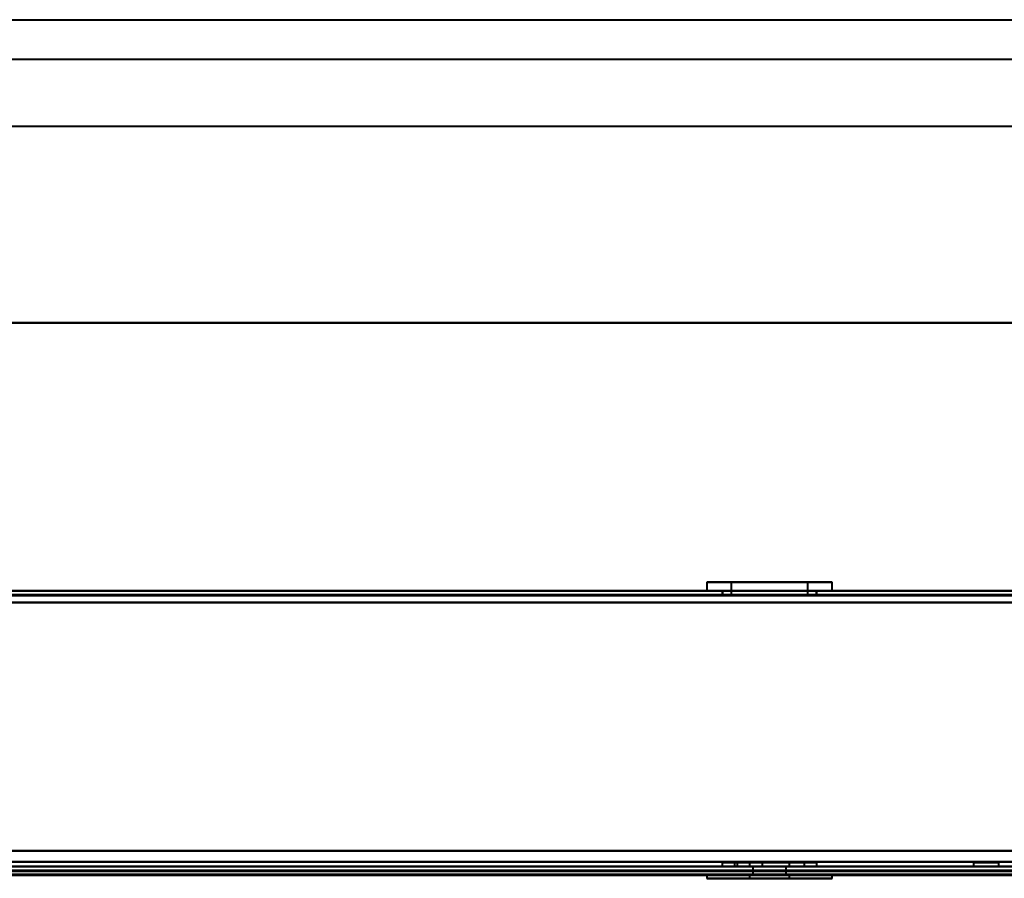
# Model space of a CAD drawing. Header units: millimetres. Extents: x -1442 to 3067, y -120 to 1171.
# Tile 52 of 66: x 205 to 330, y 1062 to 1171. Entities that reach past the tile are written whole.
import ezdxf

# ---------------------------------------------------------------- set-up
doc = ezdxf.new("R2010")
doc.units = ezdxf.units.MM
doc.layers.add('A-GENM', color=13, linetype='Continuous', lineweight=40)
doc.layers.add('G-IMPT', color=8, linetype='Continuous', lineweight=40)

# ---------------------------------------------------------------- blocks, each defined once
blk = doc.blocks.new('Nexa Toit - 1000-768948-Gauche')
at = {"layer": 'A-GENM'}
for p, q in [((-490, 1170.87), (490, 1170.87)), ((-490, 1170.87), (490, 1170.87)), ((-490, 1165.87), (490, 1165.87)), ((-490, 1165.87), (490, 1165.87)), ((-490, 1157.37), (490, 1157.37)), ((-490, 1157.37), (490, 1157.37)), ((490, 1132.37), (-490, 1132.37)), ((-490, 1132.37), (490, 1132.37)), ((-490, 1132.37), (490, 1132.37)), ((490, 1132.37), (-490, 1132.37)), ((-490, 1098.37), (490, 1098.37)), ((490, 1098.37), (-490, 1098.37))]:
    blk.add_line(p, q, dxfattribs=at)
blk = doc.blocks.new('NEXA 1500 CALQUES_dwg-769064-Gauche')
at = {"layer": 'G-IMPT'}
for p, q in [((416.9, 1098.37), (-416.9, 1098.37)), ((292.05, 1099.47), (292.05, 1098.37)), ((292.05, 1099.47), (292.05, 1098.37)), ((307.34, 1099.47), (292.05, 1099.47)), ((307.34, 1099.47), (292.05, 1099.47)), ((292.05, 1099.47), (307.34, 1099.47)), ((292.05, 1099.47), (307.34, 1099.47)), ((307.34, 1098.37), (292.05, 1098.37)), ((307.34, 1098.37), (292.05, 1098.37)), ((292.05, 1098.37), (307.34, 1098.37)), ((292.05, 1098.37), (307.34, 1098.37)), ((307.95, 1099.47), (292.66, 1099.47)), ((307.95, 1099.47), (292.66, 1099.47)), ((292.66, 1099.47), (307.95, 1099.47)), ((292.66, 1099.47), (307.95, 1099.47)), ((307.95, 1098.37), (292.66, 1098.37)), ((307.95, 1098.37), (292.66, 1098.37)), ((292.66, 1098.37), (307.95, 1098.37)), ((292.66, 1098.37), (307.95, 1098.37)), ((294, 1098.37), (294, 1097.87)), ((294, 1098.37), (294, 1097.87)), ((306, 1098.37), (294, 1098.37)), ((306, 1098.37), (294, 1098.37)), ((306, 1098.37), (294, 1098.37)), ((306, 1098.37), (294, 1098.37)), ((294.05, 1098.37), (294.05, 1097.87)), ((294.05, 1098.37), (294.05, 1097.87)), ((294.05, 1098.37), (305.5, 1098.37)), ((294.05, 1098.37), (305.5, 1098.37)), ((294.5, 1098.37), (305.95, 1098.37)), ((294.5, 1098.37), (305.95, 1098.37)), ((295.15, 1099.47), (295.15, 1097.87)), ((295.15, 1099.47), (295.15, 1097.87)), ((304.48, 1099.47), (295.15, 1099.47)), ((304.48, 1099.47), (295.15, 1099.47)), ((295.15, 1099.47), (304.48, 1099.47)), ((295.15, 1099.47), (304.48, 1099.47)), ((304.85, 1099.47), (295.52, 1099.47)), ((304.85, 1099.47), (295.52, 1099.47)), ((295.52, 1099.47), (304.85, 1099.47)), ((295.52, 1099.47), (304.85, 1099.47)), ((304.85, 1097.87), (304.85, 1099.47)), ((304.85, 1097.87), (304.85, 1099.47)), ((305.95, 1097.87), (305.95, 1098.37)), ((305.95, 1097.87), (305.95, 1098.37)), ((306, 1097.87), (306, 1098.37)), ((306, 1097.87), (306, 1098.37)), ((307.95, 1098.37), (307.95, 1099.47)), ((307.95, 1098.37), (307.95, 1099.47)), ((294, 1097.87), (300, 1097.87)), ((294, 1097.87), (306, 1097.87)), ((294, 1097.87), (300, 1097.87)), ((294, 1097.87), (306, 1097.87)), ((305.5, 1097.87), (294.05, 1097.87)), ((305.5, 1097.87), (294.05, 1097.87)), ((300, 1097.87), (294.5, 1097.87)), ((300, 1097.87), (294.5, 1097.87)), ((300, 1097.87), (295.15, 1097.87)), ((300, 1097.87), (295.15, 1097.87)), ((295.15, 1097.87), (304.48, 1097.87)), ((295.15, 1097.87), (304.48, 1097.87)), ((295.52, 1097.87), (300, 1097.87)), ((295.52, 1097.87), (300, 1097.87)), ((305.95, 1097.87), (300, 1097.87)), ((300, 1097.87), (306, 1097.87)), ((300, 1097.87), (306, 1097.87)), ((305.95, 1097.87), (300, 1097.87)), ((304.85, 1097.87), (300, 1097.87)), ((304.85, 1097.87), (300, 1097.87)), ((300, 1097.87), (304.85, 1097.87)), ((300, 1097.87), (304.85, 1097.87)), ((416.9, 1063.37), (-416.9, 1063.37)), ((-416.4, 1063.37), (416.4, 1063.37)), ((294, 1063.87), (294, 1063.37)), ((294, 1063.87), (294, 1063.37)), ((306, 1063.87), (294, 1063.87)), ((306, 1063.87), (294, 1063.87)), ((294, 1063.87), (306, 1063.87)), ((294, 1063.87), (306, 1063.87)), ((306, 1063.87), (294, 1063.87)), ((306, 1063.87), (294, 1063.87)), ((294, 1063.87), (306, 1063.87)), ((294, 1063.87), (306, 1063.87)), ((306, 1063.37), (294, 1063.37)), ((306, 1063.37), (294, 1063.37)), ((294, 1063.37), (306, 1063.37)), ((294, 1063.37), (306, 1063.37)), ((294, 1063.37), (306, 1063.37)), ((294, 1063.37), (300, 1063.37)), ((300, 1063.37), (294, 1063.37)), ((295.55, 1063.87), (295.55, 1063.37)), ((295.55, 1063.87), (295.55, 1063.37)), ((295.55, 1063.87), (304.11, 1063.87)), ((300, 1063.87), (295.55, 1063.87)), ((295.55, 1063.87), (304.11, 1063.87)), ((300, 1063.87), (295.55, 1063.87)), ((295.55, 1063.37), (300, 1063.37)), ((300, 1063.37), (295.55, 1063.37)), ((300, 1063.37), (295.55, 1063.37)), ((295.55, 1063.37), (300, 1063.37)), ((295.89, 1063.87), (300, 1063.87)), ((295.89, 1063.87), (300, 1063.87)), ((304.45, 1063.37), (295.89, 1063.37)), ((304.45, 1063.37), (295.89, 1063.37)), ((295.9, 1063.87), (295.9, 1063.37)), ((295.9, 1063.87), (299.1, 1063.87)), ((295.9, 1063.87), (299.1, 1063.87)), ((299.1, 1063.87), (295.9, 1063.87)), ((299.1, 1063.87), (295.9, 1063.87)), ((295.9, 1063.37), (299.1, 1063.37)), ((295.9, 1063.37), (297.5, 1063.37)), ((297.5, 1063.37), (295.9, 1063.37)), ((297.45, 1063.87), (297.45, 1063.37)), ((297.45, 1063.87), (297.45, 1063.37)), ((297.45, 1063.87), (300, 1063.87)), ((297.45, 1063.87), (300, 1063.87)), ((302.36, 1063.87), (297.45, 1063.87)), ((302.36, 1063.87), (297.45, 1063.87)), ((297.45, 1063.37), (300, 1063.37)), ((297.45, 1063.37), (300, 1063.37)), ((300, 1063.37), (297.45, 1063.37)), ((300, 1063.37), (297.45, 1063.37)), ((297.5, 1063.37), (299.1, 1063.37)), ((299.1, 1063.37), (297.5, 1063.37)), ((300, 1063.87), (297.64, 1063.87)), ((300, 1063.87), (297.64, 1063.87)), ((297.64, 1063.37), (302.55, 1063.37)), ((297.64, 1063.37), (302.55, 1063.37)), ((297.9, 1063.37), (297.9, 1062.37)), ((297.9, 1063.37), (297.9, 1062.37)), ((297.9, 1063.37), (302.1, 1063.37)), ((297.9, 1063.37), (302.1, 1063.37)), ((297.9, 1063.37), (302.1, 1063.37)), ((297.9, 1063.37), (302.1, 1063.37)), ((300, 1063.37), (297.9, 1063.37)), ((300, 1063.37), (297.9, 1063.37)), ((299.1, 1063.37), (299.1, 1063.87)), ((300, 1063.87), (304.45, 1063.87)), ((304.45, 1063.87), (300, 1063.87)), ((300, 1063.87), (304.45, 1063.87)), ((304.45, 1063.87), (300, 1063.87)), ((300, 1063.87), (302.55, 1063.87)), ((300, 1063.87), (302.55, 1063.87)), ((302.55, 1063.87), (300, 1063.87)), ((302.55, 1063.87), (300, 1063.87)), ((300, 1063.37), (304.45, 1063.37)), ((304.11, 1063.37), (300, 1063.37)), ((300, 1063.37), (306, 1063.37)), ((304.11, 1063.37), (300, 1063.37)), ((306, 1063.37), (300, 1063.37)), ((300, 1063.37), (304.45, 1063.37)), ((300, 1063.37), (302.36, 1063.37)), ((300, 1063.37), (302.36, 1063.37)), ((302.55, 1063.37), (300, 1063.37)), ((302.55, 1063.37), (300, 1063.37)), ((302.1, 1063.37), (300, 1063.37)), ((302.1, 1063.37), (300, 1063.37)), ((302.1, 1063.37), (300, 1063.37)), ((302.1, 1063.37), (300, 1063.37)), ((302.1, 1062.37), (302.1, 1063.37)), ((302.1, 1062.37), (302.1, 1063.37)), ((302.55, 1063.37), (302.55, 1063.87)), ((302.55, 1063.37), (302.55, 1063.87)), ((304.45, 1063.37), (304.45, 1063.87)), ((304.45, 1063.37), (304.45, 1063.87)), ((306, 1063.37), (306, 1063.87)), ((306, 1063.37), (306, 1063.87)), ((325.9, 1063.87), (325.9, 1063.37)), ((325.9, 1063.87), (329.1, 1063.87)), ((325.9, 1063.87), (329.1, 1063.87)), ((329.1, 1063.87), (325.9, 1063.87)), ((329.1, 1063.87), (325.9, 1063.87)), ((325.9, 1063.37), (329.1, 1063.37)), ((325.9, 1063.37), (327.5, 1063.37)), ((327.5, 1063.37), (325.9, 1063.37)), ((327.5, 1063.37), (329.1, 1063.37)), ((329.1, 1063.37), (327.5, 1063.37)), ((329.1, 1063.37), (329.1, 1063.87)), ((416.4, 1062.87), (-416.4, 1062.87)), ((292.05, 1062.37), (292.05, 1061.87)), ((292.05, 1062.37), (292.05, 1061.87)), ((292.05, 1062.37), (307.34, 1062.37)), ((292.05, 1062.37), (300, 1062.37)), ((303.05, 1062.37), (292.05, 1062.37)), ((300, 1062.37), (292.05, 1062.37)), ((292.66, 1062.37), (303.05, 1062.37)), ((292.66, 1062.37), (307.95, 1062.37)), ((307.95, 1062.37), (296.95, 1062.37)), ((297.45, 1062.37), (297.45, 1061.87)), ((297.45, 1062.37), (297.45, 1061.87)), ((297.45, 1062.37), (300, 1062.37)), ((297.45, 1062.37), (300, 1062.37)), ((300, 1062.37), (297.45, 1062.37)), ((300, 1062.37), (297.45, 1062.37)), ((302.55, 1062.37), (297.64, 1062.37)), ((302.55, 1062.37), (297.64, 1062.37)), ((297.9, 1062.37), (300, 1062.37)), ((297.9, 1062.37), (300, 1062.37)), ((300, 1062.37), (297.9, 1062.37)), ((300, 1062.37), (297.9, 1062.37)), ((300, 1062.37), (302.1, 1062.37)), ((300, 1062.37), (302.1, 1062.37)), ((300, 1062.37), (302.55, 1062.37)), ((302.1, 1062.37), (300, 1062.37)), ((300, 1062.37), (302.55, 1062.37)), ((302.1, 1062.37), (300, 1062.37)), ((302.36, 1062.37), (300, 1062.37)), ((302.36, 1062.37), (300, 1062.37)), ((300, 1062.37), (307.34, 1062.37)), ((307.95, 1062.37), (300, 1062.37)), ((302.55, 1061.87), (302.55, 1062.37)), ((302.55, 1061.87), (302.55, 1062.37)), ((303.05, 1062.37), (307.95, 1062.37)), ((307.34, 1062.37), (307.95, 1062.37)), ((307.95, 1061.87), (307.95, 1062.37)), ((307.95, 1061.87), (307.95, 1062.37)), ((292.05, 1061.87), (303.05, 1061.87)), ((292.05, 1061.87), (303.05, 1061.87)), ((307.34, 1061.87), (292.05, 1061.87)), ((307.34, 1061.87), (292.05, 1061.87)), ((303.05, 1061.87), (292.66, 1061.87)), ((303.05, 1061.87), (292.66, 1061.87)), ((296.95, 1061.87), (307.95, 1061.87)), ((296.95, 1061.87), (307.95, 1061.87)), ((297.45, 1061.87), (302.36, 1061.87)), ((297.45, 1061.87), (302.36, 1061.87)), ((300.98, 1061.87), (297.45, 1061.87)), ((300.98, 1061.87), (297.45, 1061.87)), ((297.64, 1061.87), (300.98, 1061.87)), ((297.64, 1061.87), (300.98, 1061.87)), ((302.55, 1061.87), (299.02, 1061.87)), ((302.55, 1061.87), (299.02, 1061.87)), ((300.98, 1061.87), (302.55, 1061.87)), ((300.98, 1061.87), (302.55, 1061.87)), ((302.36, 1061.87), (302.55, 1061.87)), ((302.36, 1061.87), (302.55, 1061.87)), ((307.95, 1061.87), (303.05, 1061.87)), ((307.95, 1061.87), (303.05, 1061.87)), ((307.95, 1061.87), (307.34, 1061.87)), ((307.95, 1061.87), (307.34, 1061.87))]:
    blk.add_line(p, q, dxfattribs=at)
at = {"layer": 'G-IMPT', "flags": 128}
for points in [[(416.9, 1098.37), (208.45, 1098.37), (0, 1098.37), (-208.45, 1098.37), (-416.9, 1098.37)], [(-416.9, 1098.37), (-208.45, 1098.37), (0, 1098.37), (208.45, 1098.37), (416.9, 1098.37)], [(416.9, 1098.37), (208.45, 1098.37), (0, 1098.37), (-208.45, 1098.37), (-416.9, 1098.37)], [(-416.9, 1098.37), (-208.45, 1098.37), (0, 1098.37), (208.45, 1098.37), (416.9, 1098.37)], [(-416.9, 1097.87), (-208.45, 1097.87), (0, 1097.87), (208.45, 1097.87), (416.9, 1097.87)], [(416.9, 1097.87), (208.45, 1097.87), (0, 1097.87), (-208.45, 1097.87), (-416.9, 1097.87)], [(-416.9, 1097.77), (-208.45, 1097.77), (0, 1097.77), (208.45, 1097.77), (416.9, 1097.77)], [(416.9, 1097.77), (208.45, 1097.77), (0, 1097.77), (-208.45, 1097.77), (-416.9, 1097.77)], [(416.9, 1097.77), (208.45, 1097.77), (0, 1097.77), (-208.45, 1097.77), (-416.9, 1097.77)], [(-416.9, 1097.77), (-208.45, 1097.77), (0, 1097.77), (208.45, 1097.77), (416.9, 1097.77)], [(-416.9, 1097.77), (-208.45, 1097.77), (0, 1097.77), (208.45, 1097.77), (416.9, 1097.77)], [(416.9, 1097.77), (208.45, 1097.77), (0, 1097.77), (-208.45, 1097.77), (-416.9, 1097.77)], [(-416.5, 1097.87), (-208.25, 1097.87), (0, 1097.87), (208.25, 1097.87), (416.5, 1097.87)], [(416.5, 1097.87), (208.25, 1097.87), (0, 1097.87), (-208.25, 1097.87), (-416.5, 1097.87)], [(416.5, 1097.87), (208.25, 1097.87), (0, 1097.87), (-208.25, 1097.87), (-416.5, 1097.87)], [(-416.5, 1097.87), (-208.25, 1097.87), (0, 1097.87), (208.25, 1097.87), (416.5, 1097.87)], [(416.4, 1096.87), (208.2, 1096.87), (0, 1096.87), (-208.2, 1096.87), (-416.4, 1096.87)], [(-416.4, 1096.87), (-208.2, 1096.87), (0, 1096.87), (208.2, 1096.87), (416.4, 1096.87)], [(416.4, 1096.87), (208.2, 1096.87), (0, 1096.87), (-208.2, 1096.87), (-416.4, 1096.87)], [(-416.4, 1096.87), (-208.2, 1096.87), (0, 1096.87), (208.2, 1096.87), (416.4, 1096.87)], [(-416.4, 1096.87), (-208.2, 1096.87), (0, 1096.87), (208.2, 1096.87), (416.4, 1096.87)], [(-416.4, 1096.87), (-208.2, 1096.87), (0, 1096.87), (208.2, 1096.87), (416.4, 1096.87)], [(416.4, 1096.87), (208.2, 1096.87), (0, 1096.87), (-208.2, 1096.87), (-416.4, 1096.87)], [(416.4, 1096.87), (208.2, 1096.87), (0, 1096.87), (-208.2, 1096.87), (-416.4, 1096.87)], [(-416.9, 1065.37), (-208.45, 1065.37), (0, 1065.37), (208.45, 1065.37), (416.9, 1065.37)], [(416.9, 1065.37), (208.45, 1065.37), (0, 1065.37), (-208.45, 1065.37), (-416.9, 1065.37)], [(416.9, 1065.37), (208.45, 1065.37), (0, 1065.37), (-208.45, 1065.37), (-416.9, 1065.37)], [(-416.9, 1065.37), (-208.45, 1065.37), (0, 1065.37), (208.45, 1065.37), (416.9, 1065.37)], [(-416.4, 1065.37), (-208.2, 1065.37), (0, 1065.37), (208.2, 1065.37), (416.4, 1065.37)], [(416.4, 1065.37), (208.2, 1065.37), (0, 1065.37), (-208.2, 1065.37), (-416.4, 1065.37)], [(416.4, 1065.37), (208.2, 1065.37), (0, 1065.37), (-208.2, 1065.37), (-416.4, 1065.37)], [(-416.4, 1065.37), (-208.2, 1065.37), (0, 1065.37), (208.2, 1065.37), (416.4, 1065.37)], [(-416.9, 1063.37), (-208.45, 1063.37), (0, 1063.37), (208.45, 1063.37), (416.9, 1063.37)], [(416.9, 1063.37), (208.45, 1063.37), (0, 1063.37), (-208.45, 1063.37), (-416.9, 1063.37)], [(416.9, 1063.37), (208.45, 1063.37), (0, 1063.37), (-208.45, 1063.37), (-416.9, 1063.37)], [(-416.9, 1063.37), (-208.45, 1063.37), (0, 1063.37), (208.45, 1063.37), (416.9, 1063.37)], [(-416.4, 1063.97), (-208.2, 1063.97), (0, 1063.97), (208.2, 1063.97), (416.4, 1063.97)], [(416.4, 1063.97), (208.2, 1063.97), (0, 1063.97), (-208.2, 1063.97), (-416.4, 1063.97)], [(416.4, 1063.97), (208.2, 1063.97), (0, 1063.97), (-208.2, 1063.97), (-416.4, 1063.97)], [(-416.4, 1063.97), (-208.2, 1063.97), (0, 1063.97), (208.2, 1063.97), (416.4, 1063.97)], [(-416.4, 1063.37), (-208.2, 1063.37), (0, 1063.37), (208.2, 1063.37), (416.4, 1063.37)], [(416.4, 1063.37), (208.2, 1063.37), (0, 1063.37), (-208.2, 1063.37), (-416.4, 1063.37)], [(-416.4, 1063.37), (-208.2, 1063.37), (0, 1063.37), (208.2, 1063.37), (416.4, 1063.37)], [(416.4, 1063.37), (208.2, 1063.37), (0, 1063.37), (-208.2, 1063.37), (-416.4, 1063.37)], [(416.4, 1063.37), (208.2, 1063.37), (0, 1063.37), (-208.2, 1063.37), (-416.4, 1063.37)], [(-416.4, 1063.37), (-208.2, 1063.37), (0, 1063.37), (208.2, 1063.37), (416.4, 1063.37)], [(416.4, 1063.37), (208.2, 1063.37), (0, 1063.37), (-208.2, 1063.37), (-416.4, 1063.37)], [(-416.4, 1063.37), (-208.2, 1063.37), (0, 1063.37), (208.2, 1063.37), (416.4, 1063.37)], [(-416.9, 1062.87), (-208.45, 1062.87), (0, 1062.87), (208.45, 1062.87), (416.9, 1062.87)], [(416.9, 1062.87), (208.45, 1062.87), (0, 1062.87), (-208.45, 1062.87), (-416.9, 1062.87)], [(-416.9, 1062.77), (-208.45, 1062.77), (0, 1062.77), (208.45, 1062.77), (416.9, 1062.77)], [(416.9, 1062.77), (208.45, 1062.77), (0, 1062.77), (-208.45, 1062.77), (-416.9, 1062.77)], [(416.9, 1062.77), (208.45, 1062.77), (0, 1062.77), (-208.45, 1062.77), (-416.9, 1062.77)], [(-416.9, 1062.77), (-208.45, 1062.77), (0, 1062.77), (208.45, 1062.77), (416.9, 1062.77)], [(-416.9, 1062.77), (-208.45, 1062.77), (0, 1062.77), (208.45, 1062.77), (416.9, 1062.77)], [(416.9, 1062.77), (208.45, 1062.77), (0, 1062.77), (-208.45, 1062.77), (-416.9, 1062.77)], [(-416.4, 1062.87), (-208.2, 1062.87), (0, 1062.87), (208.2, 1062.87), (416.4, 1062.87)], [(-416.4, 1062.87), (-208.2, 1062.87), (0, 1062.87), (208.2, 1062.87), (416.4, 1062.87)], [(416.4, 1062.87), (208.2, 1062.87), (0, 1062.87), (-208.2, 1062.87), (-416.4, 1062.87)], [(416.4, 1062.87), (208.2, 1062.87), (0, 1062.87), (-208.2, 1062.87), (-416.4, 1062.87)], [(-416.4, 1062.87), (-208.2, 1062.87), (0, 1062.87), (208.2, 1062.87), (416.4, 1062.87)], [(416.4, 1062.87), (208.2, 1062.87), (0, 1062.87), (-208.2, 1062.87), (-416.4, 1062.87)], [(416.4, 1062.87), (208.2, 1062.87), (0, 1062.87), (-208.2, 1062.87), (-416.4, 1062.87)], [(-416.4, 1062.87), (-208.2, 1062.87), (0, 1062.87), (208.2, 1062.87), (416.4, 1062.87)], [(-416.4, 1062.87), (-208.2, 1062.87), (0, 1062.87), (208.2, 1062.87), (416.4, 1062.87)], [(416.4, 1062.87), (208.2, 1062.87), (0, 1062.87), (-208.2, 1062.87), (-416.4, 1062.87)], [(416.4, 1062.87), (208.2, 1062.87), (0, 1062.87), (-208.2, 1062.87), (-416.4, 1062.87)], [(-416.4, 1062.87), (-208.2, 1062.87), (0, 1062.87), (208.2, 1062.87), (416.4, 1062.87)], [(416.4, 1062.37), (208.2, 1062.37), (0, 1062.37), (-208.2, 1062.37), (-416.4, 1062.37)], [(-416.4, 1062.37), (-208.2, 1062.37), (0, 1062.37), (208.2, 1062.37), (416.4, 1062.37)], [(416.4, 1062.37), (208.2, 1062.37), (0, 1062.37), (-208.2, 1062.37), (-416.4, 1062.37)], [(-416.4, 1062.37), (-208.2, 1062.37), (0, 1062.37), (208.2, 1062.37), (416.4, 1062.37)], [(-416.4, 1062.37), (-208.2, 1062.37), (0, 1062.37), (208.2, 1062.37), (416.4, 1062.37)], [(416.4, 1062.37), (208.2, 1062.37), (0, 1062.37), (-208.2, 1062.37), (-416.4, 1062.37)], [(-416.4, 1062.27), (-208.2, 1062.27), (0, 1062.27), (208.2, 1062.27), (416.4, 1062.27)], [(416.4, 1062.27), (208.2, 1062.27), (0, 1062.27), (-208.2, 1062.27), (-416.4, 1062.27)], [(-384.5, 1062.27), (-184.28, 1062.27), (15.95, 1062.27), (216.17, 1062.27), (416.4, 1062.27)], [(416.4, 1062.27), (216.17, 1062.27), (15.95, 1062.27), (-184.28, 1062.27), (-384.5, 1062.27)], [(416.4, 1062.27), (216.17, 1062.27), (15.95, 1062.27), (-184.28, 1062.27), (-384.5, 1062.27)], [(-384.5, 1062.27), (-184.28, 1062.27), (15.95, 1062.27), (216.17, 1062.27), (416.4, 1062.27)]]:
    blk.add_lwpolyline(points, dxfattribs=at)

msp = doc.modelspace()

# ---------------------------------------------------------------- block references
at = {"layer": 'A-GENM'}
msp.add_blockref('Nexa Toit - 1000-768948-Gauche', (0, 0), dxfattribs=at)
at = {"layer": 'G-IMPT'}
msp.add_blockref('NEXA 1500 CALQUES_dwg-769064-Gauche', (0, 0), dxfattribs=at)

doc.saveas('drawing.dxf')
